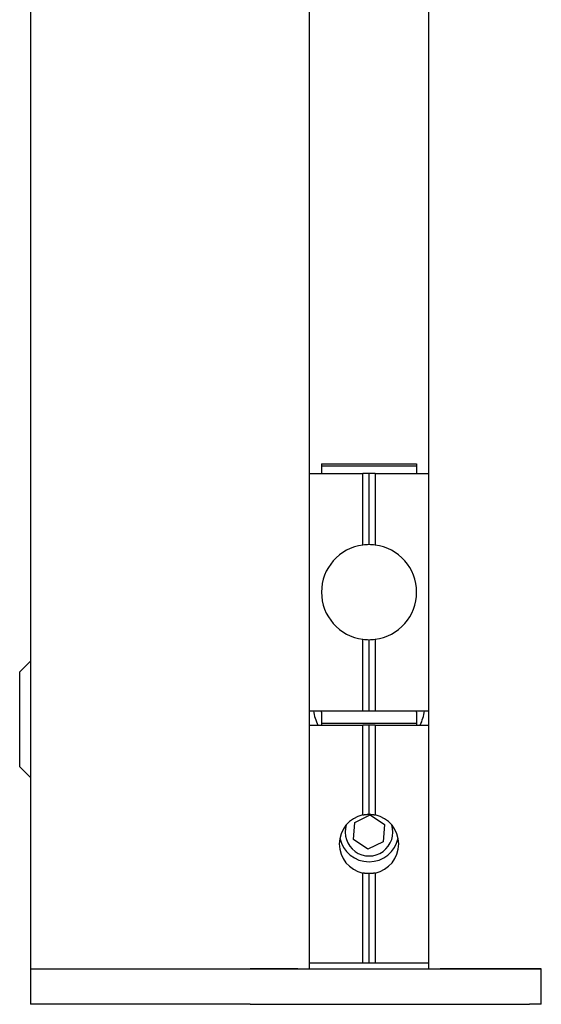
# Model space of a CAD drawing. Extents: x 1107 to 4046, y 937 to 3355.
# Tile 170 of 256: x 2081 to 2125, y 1689 to 1772. Entities that reach past the tile are written whole.
import ezdxf

# ---------------------------------------------------------------- set-up
doc = ezdxf.new("R2010")
doc.units = 0
doc.layers.add('KF_VIDA_L___C_REAR', color=7, linetype='CONTINUOUS')

# ---------------------------------------------------------------- blocks, each defined once
blk = doc.blocks.new('KF_VIDA_L___C_REAR')
at = {"layer": 'KF_VIDA_L___C_REAR'}
for p, q in [((-105, 167), (-105, 3)), ((-81.5, 3), (-81.5, 128.643842)), ((-71.5, 128.643842), (-71.5, 3)), ((-80.5, 45.5), (-80.5, 45.331847)), ((-80.5, 45.5), (-72.5, 45.5)), ((-80.5, 45.331847), (-80.5, 44.7)), ((-80.5, 45.331847), (-72.5, 45.331847)), ((-72.5, 45.5), (-72.5, 45.331847)), ((-72.5, 45.331847), (-72.5, 44.7)), ((-81.5, 44.7), (-77.01, 44.7)), ((-77.01, 38.667354), (-77.01, 44.7)), ((-76.5, 44.7), (-77.01, 44.7)), ((-76.5, 38.7), (-76.5, 44.7)), ((-75.99, 44.7), (-76.5, 44.7)), ((-75.99, 44.7), (-75.99, 38.667354)), ((-75.99, 44.7), (-71.5, 44.7)), ((-77.01, 24.7), (-77.01, 30.732646)), ((-76.5, 24.7), (-76.5, 30.7)), ((-75.99, 30.732646), (-75.99, 24.7)), ((-105.9, 28), (-105, 28.9)), ((-105.9, 20), (-105.9, 28)), ((-81.5, 24.7), (-77.01, 24.7)), ((-80.5, 24.588535), (-80.5, 24.7)), ((-80.5, 24.588535), (-80.5, 23.668153)), ((-77.01, 24.7), (-76.5, 24.7)), ((-76.5, 24.7), (-75.99, 24.7)), ((-75.99, 24.7), (-71.5, 24.7)), ((-72.5, 24.588535), (-72.5, 24.7)), ((-72.5, 24.588535), (-72.5, 23.668153)), ((-81.5, 23.5), (-77.01, 23.5)), ((-80.5, 23.668153), (-80.5, 23.5)), ((-80.5, 23.668153), (-72.5, 23.668153)), ((-77.01, 15.947427), (-77.01, 23.5)), ((-76.5, 23.5), (-77.01, 23.5)), ((-76.5, 16), (-76.5, 23.5)), ((-75.99, 23.5), (-76.5, 23.5)), ((-75.99, 23.5), (-75.99, 15.947427)), ((-75.99, 23.5), (-71.5, 23.5)), ((-72.5, 23.668153), (-72.5, 23.5)), ((-105.9, 20), (-105, 19.1)), ((-77.696676, 15.307031), (-76.399428, 15.939868)), ((-76.399428, 15.939868), (-75.202752, 15.132836)), ((-77.797248, 13.867164), (-77.696676, 15.307031)), ((-75.202752, 15.132836), (-75.303324, 13.692969)), ((-76.600572, 13.060132), (-77.797248, 13.867164)), ((-75.303324, 13.692969), (-76.600572, 13.060132)), ((-77.01, 3.5), (-77.01, 11.052573)), ((-76.5, 3.5), (-76.5, 11)), ((-75.99, 11.052573), (-75.99, 3.5)), ((-81.5, 3.5), (-77.01, 3.5)), ((-77.01, 3.5), (-76.5, 3.5)), ((-76.5, 3.5), (-75.99, 3.5)), ((-75.99, 3.5), (-71.5, 3.5)), ((-105, 3), (-105, 0)), ((-105, 3), (-86.5, 3)), ((-105, 3), (-86.5, 3)), ((-86.5, 3), (-63, 3)), ((-82.5, 3), (-86.5, 3)), ((-63, 3), (-70.5, 3)), ((-63, 3), (-62, 3)), ((-62, 3), (-63, 3)), ((-62, 0), (-62, 3)), ((-86.5, 0), (-105, 0)), ((-86.5, 0), (-63, 0)), ((-62, 0), (-63, 0))]:
    blk.add_line(p, q, dxfattribs=at)
for points in [[(-77.01, 15.9474, 0), (-77.006, 15.9482, 0), (-77.0021, 15.9491, 0), (-76.9981, 15.9499, 0), (-76.9942, 15.9507, 0), (-76.9902, 15.9515, 0), (-76.9863, 15.9523, 0), (-76.9823, 15.953, 0), (-76.9783, 15.9538, 0), (-76.9744, 15.9546, 0), (-76.9704, 15.9553, 0), (-76.9664, 15.9561, 0), (-76.9625, 15.9568, 0), (-76.9585, 15.9576, 0), (-76.9545, 15.9583, 0), (-76.9505, 15.9591, 0), (-76.9466, 15.9598, 0), (-76.9426, 15.9605, 0), (-76.9386, 15.9612, 0), (-76.9346, 15.9619, 0), (-76.9306, 15.9626, 0), (-76.9267, 15.9633, 0), (-76.9227, 15.964, 0), (-76.9187, 15.9647, 0), (-76.9147, 15.9654, 0), (-76.9107, 15.966, 0), (-76.9067, 15.9667, 0), (-76.9027, 15.9673, 0), (-76.8987, 15.968, 0), (-76.8948, 15.9686, 0), (-76.8908, 15.9693, 0), (-76.8868, 15.9699, 0), (-76.8828, 15.9705, 0), (-76.8788, 15.9711, 0), (-76.8748, 15.9717, 0), (-76.8708, 15.9723, 0), (-76.8668, 15.9729, 0), (-76.8628, 15.9735, 0), (-76.8588, 15.9741, 0), (-76.8548, 15.9747, 0), (-76.8507, 15.9752, 0), (-76.8467, 15.9758, 0), (-76.8427, 15.9764, 0), (-76.8387, 15.9769, 0), (-76.8347, 15.9775, 0), (-76.8307, 15.978, 0), (-76.8267, 15.9785, 0), (-76.8227, 15.9791, 0), (-76.8187, 15.9796, 0), (-76.8147, 15.9801, 0), (-76.8106, 15.9806, 0), (-76.8066, 15.9811, 0), (-76.8026, 15.9816, 0), (-76.7986, 15.9821, 0), (-76.7946, 15.9826, 0), (-76.7905, 15.983, 0), (-76.7865, 15.9835, 0), (-76.7825, 15.984, 0), (-76.7785, 15.9844, 0), (-76.7745, 15.9849, 0), (-76.7704, 15.9853, 0), (-76.7664, 15.9857, 0), (-76.7624, 15.9862, 0), (-76.7584, 15.9866, 0), (-76.7543, 15.987, 0), (-76.7503, 15.9874, 0), (-76.7463, 15.9878, 0), (-76.7423, 15.9882, 0), (-76.7382, 15.9886, 0), (-76.7342, 15.989, 0), (-76.7302, 15.9893, 0), (-76.7261, 15.9897, 0), (-76.7221, 15.9901, 0), (-76.7181, 15.9904, 0), (-76.714, 15.9908, 0), (-76.71, 15.9911, 0), (-76.706, 15.9915, 0), (-76.7019, 15.9918, 0), (-76.6979, 15.9921, 0), (-76.6939, 15.9924, 0), (-76.6898, 15.9928, 0), (-76.6858, 15.9931, 0), (-76.6818, 15.9934, 0), (-76.6777, 15.9936, 0), (-76.6737, 15.9939, 0), (-76.6697, 15.9942, 0), (-76.6656, 15.9945, 0), (-76.6616, 15.9947, 0), (-76.6575, 15.995, 0), (-76.6535, 15.9953, 0), (-76.6495, 15.9955, 0), (-76.6454, 15.9957, 0), (-76.6414, 15.996, 0), (-76.6373, 15.9962, 0), (-76.6333, 15.9964, 0), (-76.6293, 15.9966, 0), (-76.6252, 15.9968, 0), (-76.6212, 15.997, 0), (-76.6171, 15.9972, 0), (-76.6131, 15.9974, 0), (-76.6091, 15.9976, 0), (-76.605, 15.9978, 0), (-76.601, 15.9979, 0), (-76.5969, 15.9981, 0), (-76.5929, 15.9983, 0), (-76.5889, 15.9984, 0), (-76.5848, 15.9985, 0), (-76.5808, 15.9987, 0), (-76.5767, 15.9988, 0), (-76.5727, 15.9989, 0), (-76.5687, 15.999, 0), (-76.5646, 15.9992, 0), (-76.5606, 15.9993, 0), (-76.5565, 15.9994, 0), (-76.5525, 15.9994, 0), (-76.5485, 15.9995, 0), (-76.5444, 15.9996, 0), (-76.5404, 15.9997, 0), (-76.5363, 15.9997, 0), (-76.5323, 15.9998, 0), (-76.5283, 15.9998, 0), (-76.5242, 15.9999, 0), (-76.5202, 15.9999, 0), (-76.5162, 15.9999, 0), (-76.5121, 16, 0), (-76.5081, 16, 0), (-76.504, 16, 0), (-76.5, 16, 0)], [(-76.5, 16, 0), (-76.496, 16, 0), (-76.4919, 16, 0), (-76.4879, 16, 0), (-76.4838, 15.9999, 0), (-76.4798, 15.9999, 0), (-76.4758, 15.9999, 0), (-76.4717, 15.9998, 0), (-76.4677, 15.9998, 0), (-76.4637, 15.9997, 0), (-76.4596, 15.9997, 0), (-76.4556, 15.9996, 0), (-76.4515, 15.9995, 0), (-76.4475, 15.9994, 0), (-76.4435, 15.9994, 0), (-76.4394, 15.9993, 0), (-76.4354, 15.9992, 0), (-76.4313, 15.999, 0), (-76.4273, 15.9989, 0), (-76.4233, 15.9988, 0), (-76.4192, 15.9987, 0), (-76.4152, 15.9985, 0), (-76.4111, 15.9984, 0), (-76.4071, 15.9983, 0), (-76.4031, 15.9981, 0), (-76.399, 15.9979, 0), (-76.395, 15.9978, 0), (-76.3909, 15.9976, 0), (-76.3869, 15.9974, 0), (-76.3829, 15.9972, 0), (-76.3788, 15.997, 0), (-76.3748, 15.9968, 0), (-76.3707, 15.9966, 0), (-76.3667, 15.9964, 0), (-76.3627, 15.9962, 0), (-76.3586, 15.996, 0), (-76.3546, 15.9957, 0), (-76.3505, 15.9955, 0), (-76.3465, 15.9953, 0), (-76.3425, 15.995, 0), (-76.3384, 15.9947, 0), (-76.3344, 15.9945, 0), (-76.3303, 15.9942, 0), (-76.3263, 15.9939, 0), (-76.3223, 15.9936, 0), (-76.3182, 15.9934, 0), (-76.3142, 15.9931, 0), (-76.3102, 15.9928, 0), (-76.3061, 15.9924, 0), (-76.3021, 15.9921, 0), (-76.2981, 15.9918, 0), (-76.294, 15.9915, 0), (-76.29, 15.9911, 0), (-76.286, 15.9908, 0), (-76.2819, 15.9904, 0), (-76.2779, 15.9901, 0), (-76.2739, 15.9897, 0), (-76.2698, 15.9893, 0), (-76.2658, 15.989, 0), (-76.2618, 15.9886, 0), (-76.2577, 15.9882, 0), (-76.2537, 15.9878, 0), (-76.2497, 15.9874, 0), (-76.2457, 15.987, 0), (-76.2416, 15.9866, 0), (-76.2376, 15.9862, 0), (-76.2336, 15.9857, 0), (-76.2296, 15.9853, 0), (-76.2255, 15.9849, 0), (-76.2215, 15.9844, 0), (-76.2175, 15.984, 0), (-76.2135, 15.9835, 0), (-76.2095, 15.983, 0), (-76.2054, 15.9826, 0), (-76.2014, 15.9821, 0), (-76.1974, 15.9816, 0), (-76.1934, 15.9811, 0), (-76.1894, 15.9806, 0), (-76.1853, 15.9801, 0), (-76.1813, 15.9796, 0), (-76.1773, 15.9791, 0), (-76.1733, 15.9785, 0), (-76.1693, 15.978, 0), (-76.1653, 15.9775, 0), (-76.1613, 15.9769, 0), (-76.1573, 15.9764, 0), (-76.1533, 15.9758, 0), (-76.1493, 15.9752, 0), (-76.1452, 15.9747, 0), (-76.1412, 15.9741, 0), (-76.1372, 15.9735, 0), (-76.1332, 15.9729, 0), (-76.1292, 15.9723, 0), (-76.1252, 15.9717, 0), (-76.1212, 15.9711, 0), (-76.1172, 15.9705, 0), (-76.1132, 15.9699, 0), (-76.1092, 15.9693, 0), (-76.1052, 15.9686, 0), (-76.1013, 15.968, 0), (-76.0973, 15.9673, 0), (-76.0933, 15.9667, 0), (-76.0893, 15.966, 0), (-76.0853, 15.9654, 0), (-76.0813, 15.9647, 0), (-76.0773, 15.964, 0), (-76.0733, 15.9633, 0), (-76.0694, 15.9626, 0), (-76.0654, 15.9619, 0), (-76.0614, 15.9612, 0), (-76.0574, 15.9605, 0), (-76.0534, 15.9598, 0), (-76.0495, 15.9591, 0), (-76.0455, 15.9583, 0), (-76.0415, 15.9576, 0), (-76.0375, 15.9568, 0), (-76.0336, 15.9561, 0), (-76.0296, 15.9553, 0), (-76.0256, 15.9546, 0), (-76.0217, 15.9538, 0), (-76.0177, 15.953, 0), (-76.0137, 15.9523, 0), (-76.0098, 15.9515, 0), (-76.0058, 15.9507, 0), (-76.0019, 15.9499, 0), (-75.9979, 15.9491, 0), (-75.994, 15.9482, 0), (-75.99, 15.9474, 0)], [(-76.5, 11, 0), (-76.504, 11, 0), (-76.5081, 11, 0), (-76.5121, 11, 0), (-76.5162, 11.0001, 0), (-76.5202, 11.0001, 0), (-76.5242, 11.0001, 0), (-76.5283, 11.0002, 0), (-76.5323, 11.0002, 0), (-76.5363, 11.0003, 0), (-76.5404, 11.0003, 0), (-76.5444, 11.0004, 0), (-76.5485, 11.0005, 0), (-76.5525, 11.0006, 0), (-76.5565, 11.0006, 0), (-76.5606, 11.0007, 0), (-76.5646, 11.0008, 0), (-76.5687, 11.001, 0), (-76.5727, 11.0011, 0), (-76.5767, 11.0012, 0), (-76.5808, 11.0013, 0), (-76.5848, 11.0015, 0), (-76.5889, 11.0016, 0), (-76.5929, 11.0017, 0), (-76.5969, 11.0019, 0), (-76.601, 11.0021, 0), (-76.605, 11.0022, 0), (-76.6091, 11.0024, 0), (-76.6131, 11.0026, 0), (-76.6171, 11.0028, 0), (-76.6212, 11.003, 0), (-76.6252, 11.0032, 0), (-76.6293, 11.0034, 0), (-76.6333, 11.0036, 0), (-76.6373, 11.0038, 0), (-76.6414, 11.004, 0), (-76.6454, 11.0043, 0), (-76.6495, 11.0045, 0), (-76.6535, 11.0047, 0), (-76.6575, 11.005, 0), (-76.6616, 11.0053, 0), (-76.6656, 11.0055, 0), (-76.6697, 11.0058, 0), (-76.6737, 11.0061, 0), (-76.6777, 11.0064, 0), (-76.6818, 11.0066, 0), (-76.6858, 11.0069, 0), (-76.6898, 11.0072, 0), (-76.6939, 11.0076, 0), (-76.6979, 11.0079, 0), (-76.7019, 11.0082, 0), (-76.706, 11.0085, 0), (-76.71, 11.0089, 0), (-76.714, 11.0092, 0), (-76.7181, 11.0096, 0), (-76.7221, 11.0099, 0), (-76.7261, 11.0103, 0), (-76.7302, 11.0107, 0), (-76.7342, 11.011, 0), (-76.7382, 11.0114, 0), (-76.7423, 11.0118, 0), (-76.7463, 11.0122, 0), (-76.7503, 11.0126, 0), (-76.7543, 11.013, 0), (-76.7584, 11.0134, 0), (-76.7624, 11.0138, 0), (-76.7664, 11.0143, 0), (-76.7704, 11.0147, 0), (-76.7745, 11.0151, 0), (-76.7785, 11.0156, 0), (-76.7825, 11.016, 0), (-76.7865, 11.0165, 0), (-76.7905, 11.017, 0), (-76.7946, 11.0174, 0), (-76.7986, 11.0179, 0), (-76.8026, 11.0184, 0), (-76.8066, 11.0189, 0), (-76.8106, 11.0194, 0), (-76.8147, 11.0199, 0), (-76.8187, 11.0204, 0), (-76.8227, 11.0209, 0), (-76.8267, 11.0215, 0), (-76.8307, 11.022, 0), (-76.8347, 11.0225, 0), (-76.8387, 11.0231, 0), (-76.8427, 11.0236, 0), (-76.8467, 11.0242, 0), (-76.8507, 11.0248, 0), (-76.8548, 11.0253, 0), (-76.8588, 11.0259, 0), (-76.8628, 11.0265, 0), (-76.8668, 11.0271, 0), (-76.8708, 11.0277, 0), (-76.8748, 11.0283, 0), (-76.8788, 11.0289, 0), (-76.8828, 11.0295, 0), (-76.8868, 11.0301, 0), (-76.8908, 11.0307, 0), (-76.8948, 11.0314, 0), (-76.8987, 11.032, 0), (-76.9027, 11.0327, 0), (-76.9067, 11.0333, 0), (-76.9107, 11.034, 0), (-76.9147, 11.0346, 0), (-76.9187, 11.0353, 0), (-76.9227, 11.036, 0), (-76.9267, 11.0367, 0), (-76.9306, 11.0374, 0), (-76.9346, 11.0381, 0), (-76.9386, 11.0388, 0), (-76.9426, 11.0395, 0), (-76.9466, 11.0402, 0), (-76.9505, 11.0409, 0), (-76.9545, 11.0417, 0), (-76.9585, 11.0424, 0), (-76.9625, 11.0432, 0), (-76.9664, 11.0439, 0), (-76.9704, 11.0447, 0), (-76.9744, 11.0454, 0), (-76.9783, 11.0462, 0), (-76.9823, 11.047, 0), (-76.9863, 11.0477, 0), (-76.9902, 11.0485, 0), (-76.9942, 11.0493, 0), (-76.9981, 11.0501, 0), (-77.0021, 11.0509, 0), (-77.006, 11.0518, 0), (-77.01, 11.0526, 0)], [(-75.99, 11.0526, 0), (-75.994, 11.0518, 0), (-75.9979, 11.0509, 0), (-76.0019, 11.0501, 0), (-76.0058, 11.0493, 0), (-76.0098, 11.0485, 0), (-76.0137, 11.0477, 0), (-76.0177, 11.047, 0), (-76.0217, 11.0462, 0), (-76.0256, 11.0454, 0), (-76.0296, 11.0447, 0), (-76.0336, 11.0439, 0), (-76.0375, 11.0432, 0), (-76.0415, 11.0424, 0), (-76.0455, 11.0417, 0), (-76.0495, 11.0409, 0), (-76.0534, 11.0402, 0), (-76.0574, 11.0395, 0), (-76.0614, 11.0388, 0), (-76.0654, 11.0381, 0), (-76.0694, 11.0374, 0), (-76.0733, 11.0367, 0), (-76.0773, 11.036, 0), (-76.0813, 11.0353, 0), (-76.0853, 11.0346, 0), (-76.0893, 11.034, 0), (-76.0933, 11.0333, 0), (-76.0973, 11.0327, 0), (-76.1013, 11.032, 0), (-76.1052, 11.0314, 0), (-76.1092, 11.0307, 0), (-76.1132, 11.0301, 0), (-76.1172, 11.0295, 0), (-76.1212, 11.0289, 0), (-76.1252, 11.0283, 0), (-76.1292, 11.0277, 0), (-76.1332, 11.0271, 0), (-76.1372, 11.0265, 0), (-76.1412, 11.0259, 0), (-76.1452, 11.0253, 0), (-76.1493, 11.0248, 0), (-76.1533, 11.0242, 0), (-76.1573, 11.0236, 0), (-76.1613, 11.0231, 0), (-76.1653, 11.0225, 0), (-76.1693, 11.022, 0), (-76.1733, 11.0215, 0), (-76.1773, 11.0209, 0), (-76.1813, 11.0204, 0), (-76.1853, 11.0199, 0), (-76.1894, 11.0194, 0), (-76.1934, 11.0189, 0), (-76.1974, 11.0184, 0), (-76.2014, 11.0179, 0), (-76.2054, 11.0174, 0), (-76.2095, 11.017, 0), (-76.2135, 11.0165, 0), (-76.2175, 11.016, 0), (-76.2215, 11.0156, 0), (-76.2255, 11.0151, 0), (-76.2296, 11.0147, 0), (-76.2336, 11.0143, 0), (-76.2376, 11.0138, 0), (-76.2416, 11.0134, 0), (-76.2457, 11.013, 0), (-76.2497, 11.0126, 0), (-76.2537, 11.0122, 0), (-76.2577, 11.0118, 0), (-76.2618, 11.0114, 0), (-76.2658, 11.011, 0), (-76.2698, 11.0107, 0), (-76.2739, 11.0103, 0), (-76.2779, 11.0099, 0), (-76.2819, 11.0096, 0), (-76.286, 11.0092, 0), (-76.29, 11.0089, 0), (-76.294, 11.0085, 0), (-76.2981, 11.0082, 0), (-76.3021, 11.0079, 0), (-76.3061, 11.0076, 0), (-76.3102, 11.0072, 0), (-76.3142, 11.0069, 0), (-76.3182, 11.0066, 0), (-76.3223, 11.0064, 0), (-76.3263, 11.0061, 0), (-76.3303, 11.0058, 0), (-76.3344, 11.0055, 0), (-76.3384, 11.0053, 0), (-76.3425, 11.005, 0), (-76.3465, 11.0047, 0), (-76.3505, 11.0045, 0), (-76.3546, 11.0043, 0), (-76.3586, 11.004, 0), (-76.3627, 11.0038, 0), (-76.3667, 11.0036, 0), (-76.3707, 11.0034, 0), (-76.3748, 11.0032, 0), (-76.3788, 11.003, 0), (-76.3829, 11.0028, 0), (-76.3869, 11.0026, 0), (-76.3909, 11.0024, 0), (-76.395, 11.0022, 0), (-76.399, 11.0021, 0), (-76.4031, 11.0019, 0), (-76.4071, 11.0017, 0), (-76.4111, 11.0016, 0), (-76.4152, 11.0015, 0), (-76.4192, 11.0013, 0), (-76.4233, 11.0012, 0), (-76.4273, 11.0011, 0), (-76.4313, 11.001, 0), (-76.4354, 11.0008, 0), (-76.4394, 11.0007, 0), (-76.4435, 11.0006, 0), (-76.4475, 11.0006, 0), (-76.4515, 11.0005, 0), (-76.4556, 11.0004, 0), (-76.4596, 11.0003, 0), (-76.4637, 11.0003, 0), (-76.4677, 11.0002, 0), (-76.4717, 11.0002, 0), (-76.4758, 11.0001, 0), (-76.4798, 11.0001, 0), (-76.4838, 11.0001, 0), (-76.4879, 11, 0), (-76.4919, 11, 0), (-76.496, 11, 0), (-76.5, 11, 0)]]:
    blk.add_polyline3d(points, dxfattribs=at)
for centre, radius, start, end in [((-76.5, 34.7), 4, 97.32515065, 262.67484935), ((-76.5, 34.7), 4, 90, 97.32515065), ((-76.5, 34.7), 4, 82.67484935, 90), ((-76.5, 34.7), 4, 277.32515065, 82.67484935), ((-76.5, 34.7), 4, 262.67484935, 270), ((-76.5, 34.7), 4, 270, 277.32515065), ((-76.5, 25.5), 4.75, 189.6960284, 204.90106237), ((-76.5, 25.5), 4.75, 335.09893763, 350.3039716), ((-76.5, 13.5), 2.5, 101.77096627, 258.22903373), ((-76.5, 13.5), 2.5, 281.77096627, 78.22903373), ((-76.5, 14.5), 2.00924, 162.43160009, 17.56839991), ((-76.5, 14.5), 2.5, 191.53695903, 348.46304097)]:
    blk.add_arc(centre, radius, start, end, dxfattribs=at)

msp = doc.modelspace()

# ---------------------------------------------------------------- block references
at = {"layer": 'KF_VIDA_L___C_REAR'}
msp.add_blockref('KF_VIDA_L___C_REAR', (2186.979, 1689.213), dxfattribs=at)

doc.saveas('drawing.dxf')
